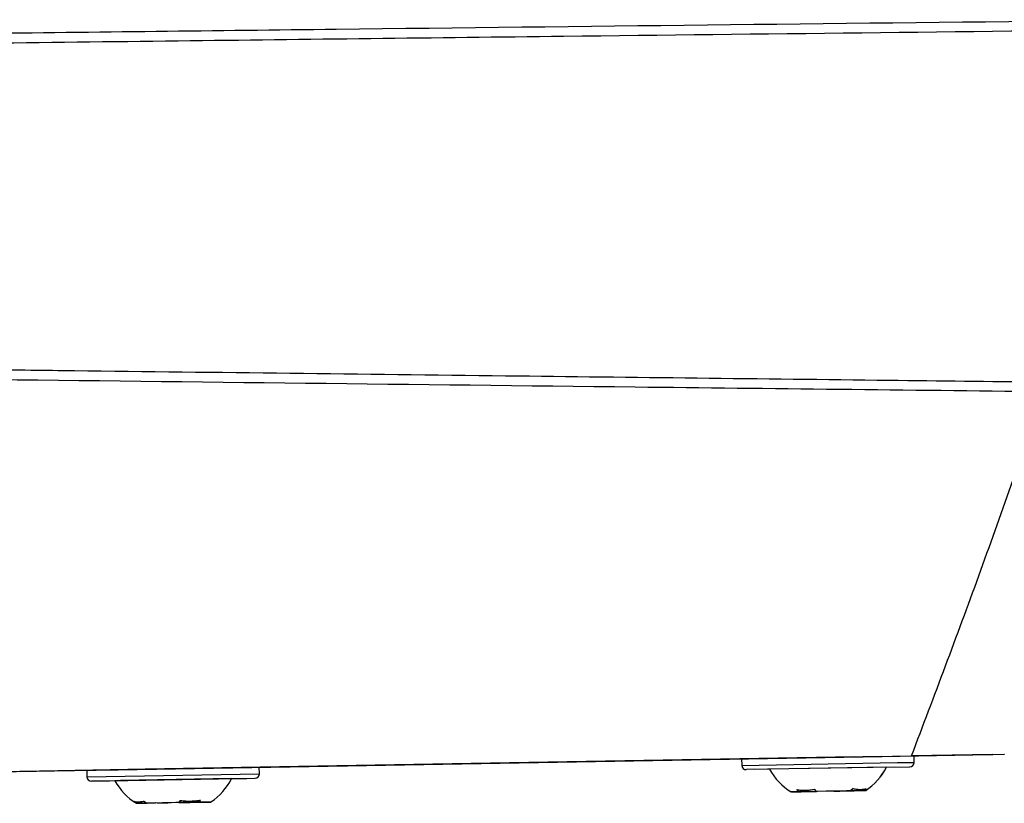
# Model space of a CAD drawing. Header units: millimetres. Extents: x -0.387 to 0.594, y -0.166 to 0.447.
# Tile 3 of 109: x -0.146 to -0.101, y 0.034 to 0.07. Entities that reach past the tile are written whole.
import ezdxf

# ---------------------------------------------------------------- set-up
doc = ezdxf.new("R2010")
doc.units = ezdxf.units.MM
doc.layers.add('FORMAT', color=7, linetype='Continuous')

msp = doc.modelspace()

# ---------------------------------------------------------------- linework, layer by layer
at = {"layer": 'FORMAT', "color": 7, "linetype": 'Continuous', "lineweight": 25}
for p, q in [((-0.148089, 0.03539), (-0.105227, 0.036139)), ((-0.14158, 0.035504), (-0.10658, 0.036115)), ((-0.106583, 0.036115), (-0.141577, 0.035504)), ((-0.107826, 0.036093), (-0.140334, 0.035525)), ((-0.106583, 0.036115), (-0.106583, 0.036115)), ((-0.10658, 0.036115), (-0.10158, 0.036202)), ((-0.101502, 0.036204), (-0.105227, 0.036139)), ((-0.10511, 0.03584), (-0.105115, 0.03614)), ((-0.105108, 0.03584), (-0.105113, 0.03614)), ((-0.102077, 0.036193), (-0.101499, 0.036204)), ((-0.101577, 0.036202), (-0.10158, 0.036202)), ((-0.101502, 0.036204), (-0.100978, 0.036213)), ((-0.101499, 0.036204), (-0.100975, 0.036213)), ((-0.135108, 0.035617), (-0.113014, 0.036002)), ((-0.113014, 0.036002), (-0.113009, 0.035702)), ((-0.113009, 0.035702), (-0.105869, 0.035827)), ((-0.106381, 0.035618), (-0.105314, 0.035637)), ((-0.106381, 0.035618), (-0.105328, 0.035636)), ((-0.105869, 0.035827), (-0.10511, 0.03584)), ((-0.14658, 0.035417), (-0.14158, 0.035504)), ((-0.141577, 0.035504), (-0.146079, 0.035425)), ((-0.146079, 0.035425), (-0.146076, 0.035425)), ((-0.146076, 0.035425), (-0.14301, 0.035479)), ((-0.140334, 0.035525), (-0.144342, 0.035455)), ((-0.144342, 0.035455), (-0.144339, 0.035455)), ((-0.144339, 0.035455), (-0.14301, 0.035479)), ((-0.14301, 0.035479), (-0.143004, 0.035179)), ((-0.143004, 0.035179), (-0.135106, 0.035317)), ((-0.141577, 0.035504), (-0.141577, 0.035504)), ((-0.135106, 0.035317), (-0.135111, 0.035617)), ((-0.135103, 0.035317), (-0.135108, 0.035617)), ((-0.112808, 0.035506), (-0.112803, 0.035506)), ((-0.111728, 0.035525), (-0.112793, 0.035506)), ((-0.106027, 0.035624), (-0.112784, 0.035506)), ((-0.111731, 0.035525), (-0.11243, 0.035512)), ((-0.106381, 0.035618), (-0.111731, 0.035525)), ((-0.106379, 0.035618), (-0.106381, 0.035618)), ((-0.142801, 0.034982), (-0.135312, 0.035113)), ((-0.141726, 0.035001), (-0.142792, 0.034982)), ((-0.141461, 0.035006), (-0.141726, 0.035001)), ((-0.136377, 0.035094), (-0.141461, 0.035006)), ((-0.136377, 0.035094), (-0.135306, 0.035113)), ((-0.136377, 0.035094), (-0.135674, 0.035107)), ((-0.136374, 0.035094), (-0.136377, 0.035094)), ((-0.110413, 0.034495), (-0.110744, 0.034489)), ((-0.110207, 0.034499), (-0.110743, 0.034489)), ((-0.110725, 0.03449), (-0.110277, 0.034497)), ((-0.110004, 0.034502), (-0.110657, 0.034491)), ((-0.110503, 0.034592), (-0.110413, 0.034495)), ((-0.110413, 0.034495), (-0.109938, 0.034503)), ((-0.108791, 0.034523), (-0.110277, 0.034497)), ((-0.109551, 0.03451), (-0.110277, 0.034497)), ((-0.109938, 0.034503), (-0.110007, 0.034502)), ((-0.109938, 0.034503), (-0.109602, 0.034509)), ((-0.109869, 0.034504), (-0.109583, 0.034509)), ((-0.109581, 0.03451), (-0.109671, 0.034607)), ((-0.108026, 0.034537), (-0.109581, 0.03451)), ((-0.109106, 0.034518), (-0.109581, 0.03451)), ((-0.109142, 0.034517), (-0.109551, 0.03451)), ((-0.108791, 0.034523), (-0.109142, 0.034517)), ((-0.108678, 0.034525), (-0.109106, 0.034518)), ((-0.108791, 0.034523), (-0.10852, 0.034528)), ((-0.108773, 0.034524), (-0.108729, 0.034524)), ((-0.108026, 0.034537), (-0.108678, 0.034525)), ((-0.10852, 0.034528), (-0.108214, 0.034533)), ((-0.108456, 0.034529), (-0.108276, 0.034532)), ((-0.108214, 0.034533), (-0.107863, 0.034539)), ((-0.108072, 0.034536), (-0.108214, 0.034533)), ((-0.107662, 0.034543), (-0.108138, 0.034535)), ((-0.107345, 0.034549), (-0.108072, 0.034536)), ((-0.107907, 0.034637), (-0.108026, 0.034537)), ((-0.108026, 0.034537), (-0.107419, 0.034547)), ((-0.107863, 0.034539), (-0.107328, 0.034549)), ((-0.107419, 0.034547), (-0.1073, 0.034648)), ((-0.10733, 0.034549), (-0.107419, 0.034547)), ((-0.14086, 0.034062), (-0.140723, 0.033966)), ((-0.140333, 0.033973), (-0.14074, 0.033966)), ((-0.140221, 0.033975), (-0.140737, 0.033966)), ((-0.140723, 0.033966), (-0.140276, 0.033974)), ((-0.139995, 0.033979), (-0.140717, 0.033966)), ((-0.140276, 0.033974), (-0.140413, 0.03407)), ((-0.13879, 0.034), (-0.140276, 0.033974)), ((-0.139549, 0.033986), (-0.140276, 0.033974)), ((-0.140221, 0.033975), (-0.139859, 0.033981)), ((-0.139859, 0.033981), (-0.139995, 0.033979)), ((-0.139794, 0.033982), (-0.139534, 0.033987)), ((-0.139786, 0.033982), (-0.139342, 0.03399)), ((-0.13914, 0.033994), (-0.139549, 0.033986)), ((-0.139534, 0.033987), (-0.139292, 0.033991)), ((-0.137806, 0.034017), (-0.139301, 0.033991)), ((-0.138939, 0.033997), (-0.139301, 0.033991)), ((-0.13879, 0.034), (-0.13914, 0.033994)), ((-0.138528, 0.034004), (-0.138939, 0.033997)), ((-0.138727, 0.0341), (-0.13879, 0.034)), ((-0.13879, 0.034), (-0.138517, 0.034004)), ((-0.138729, 0.034001), (-0.138274, 0.034009)), ((-0.137806, 0.034017), (-0.138528, 0.034004)), ((-0.138517, 0.034004), (-0.138213, 0.03401)), ((-0.138213, 0.03401), (-0.137862, 0.034016)), ((-0.13807, 0.034012), (-0.138213, 0.03401)), ((-0.137343, 0.034025), (-0.13807, 0.034012)), ((-0.137862, 0.034016), (-0.137799, 0.034116)), ((-0.137862, 0.034016), (-0.137326, 0.034025)), ((-0.13784, 0.034016), (-0.137324, 0.034025)), ((-0.137806, 0.034017), (-0.137344, 0.034025))]:
    msp.add_line(p, q, dxfattribs=at)
for centre, radius, start, end in [((-0.112809, 0.035706), 0.0002, 181, 271), ((-0.10531, 0.035837), 0.0002, 271, 1), ((-0.105308, 0.035837), 0.0002, 271, 1), ((-0.135305, 0.035313), 0.0002, 271, 1), ((-0.135303, 0.035313), 0.0002, 271, 1), ((-0.109243, 0.036905), 0.0028454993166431, 209.029761, 238.119137), ((-0.108916, 0.036911), 0.0028454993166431, 303.880863, 332.970239), ((-0.108914, 0.036911), 0.0028454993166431, 303.880863, 332.970239), ((-0.142804, 0.035182), 0.0002, 181, 271), ((-0.139238, 0.036382), 0.0028454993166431, 209.029761, 238.119137), ((-0.138912, 0.036388), 0.0028454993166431, 303.880863, 332.970239), ((-0.138909, 0.036388), 0.0028454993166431, 303.880863, 332.970239)]:
    msp.add_arc(centre, radius, start, end, dxfattribs=at)
for points, knots in [([(-0.1480888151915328, 0.0692187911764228), (-0.1425863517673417, 0.0692838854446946), (-0.1257514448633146, 0.0694830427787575), (-0.1076097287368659, 0.0696885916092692), (-0.094970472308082, 0.0698284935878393), (-0.0936637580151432, 0.0698429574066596)], [0, 0, 0, 0, 0.3033062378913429, 0.9279720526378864, 1, 1, 1, 1]), ([(-0.0938241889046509, 0.069389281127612), (-0.1029411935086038, 0.0692852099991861), (-0.1179397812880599, 0.0691140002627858), (-0.1360279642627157, 0.0688993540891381), (-0.1449991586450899, 0.068790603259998), (-0.148088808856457, 0.06875314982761)], [0, 0, 0, 0, 0.5040288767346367, 0.8291891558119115, 1, 1, 1, 1]), ([(-0.1480888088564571, 0.0538343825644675), (-0.1479193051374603, 0.0538323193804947), (-0.1464167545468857, 0.0538140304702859), (-0.1383279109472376, 0.0537159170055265), (-0.124557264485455, 0.0535517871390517), (-0.1098063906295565, 0.0533802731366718), (-0.1016418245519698, 0.0532870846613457), (-0.0993285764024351, 0.0532606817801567)], [0, 0, 0, 0, 0.0104288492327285, 0.0924456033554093, 0.4976722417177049, 0.8576766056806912, 1, 1, 1, 1]), ([(-0.0991951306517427, 0.0528059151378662), (-0.1054270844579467, 0.0528756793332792), (-0.1217250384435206, 0.0530581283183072), (-0.1380228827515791, 0.0532501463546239), (-0.1480888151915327, 0.0533687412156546)], [0, 0, 0, 0, 0.3823764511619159, 1, 1, 1, 1]), ([(-0.1052274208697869, 0.0361385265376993), (-0.1041881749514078, 0.038881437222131), (-0.1021093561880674, 0.0443681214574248), (-0.100177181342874, 0.0499081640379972), (-0.0992109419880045, 0.0526786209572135)], [0, 0, 0, 0, 0.4999213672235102, 1, 1, 1, 1]), ([(-0.1105030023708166, 0.0345921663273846), (-0.1104323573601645, 0.0345817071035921), (-0.1102904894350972, 0.0345607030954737), (-0.1100779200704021, 0.0345582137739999), (-0.1098710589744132, 0.0345721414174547), (-0.1097378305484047, 0.0345951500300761), (-0.1096710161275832, 0.0346066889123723)], [0, 0, 0, 0, 0.2677112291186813, 0.5376124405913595, 0.7681113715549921, 1, 1, 1, 1]), ([(-0.1079066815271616, 0.0346374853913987), (-0.1078478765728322, 0.0346268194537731), (-0.1077297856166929, 0.0346054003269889), (-0.1075708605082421, 0.0346019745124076), (-0.1074263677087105, 0.0346148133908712), (-0.1073420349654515, 0.0346369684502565), (-0.1072997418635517, 0.0346480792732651)], [0, 0, 0, 0, 0.2677112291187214, 0.5376124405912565, 0.7681113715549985, 1, 1, 1, 1]), ([(-0.1408597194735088, 0.0340622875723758), (-0.1408250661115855, 0.0340512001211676), (-0.1407554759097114, 0.0340289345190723), (-0.1406430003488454, 0.0340246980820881), (-0.1405289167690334, 0.0340370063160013), (-0.140451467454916, 0.0340590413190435), (-0.1404126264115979, 0.0340700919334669)], [0, 0, 0, 0, 0.2677112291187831, 0.5376124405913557, 0.7681113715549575, 1, 1, 1, 1]), ([(-0.1387268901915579, 0.0340995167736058), (-0.1386417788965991, 0.0340893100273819), (-0.1384708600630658, 0.0340688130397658), (-0.1382304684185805, 0.0340668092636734), (-0.1380053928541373, 0.0340810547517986), (-0.1378680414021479, 0.0341041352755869), (-0.1377991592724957, 0.0341157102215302)], [0, 0, 0, 0, 0.2677112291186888, 0.537612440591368, 0.7681113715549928, 1, 1, 1, 1])]:
    msp.add_open_spline(points, degree=3, knots=knots, dxfattribs=at)

doc.saveas('drawing.dxf')
